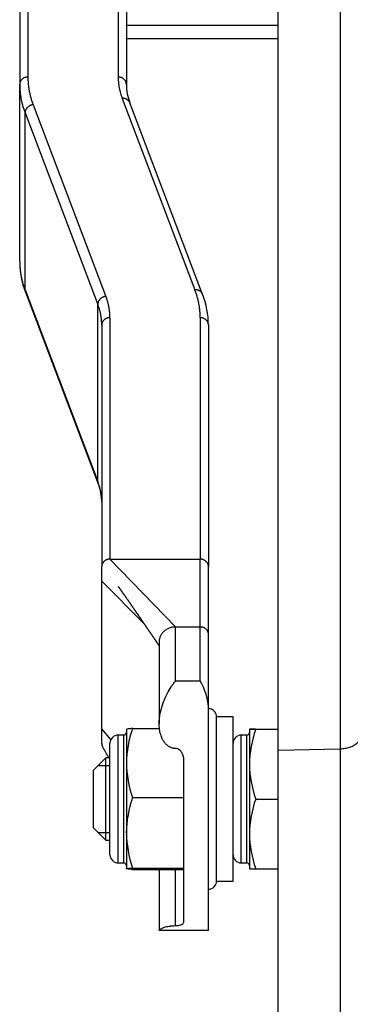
# Model space of a CAD drawing. Header units: inches. Extents: x 53216 to 117387, y -66787 to -22834.
# Tile 69 of 256: x 60601 to 60605, y -30171 to -30159. Entities that reach past the tile are written whole.
import ezdxf

# ---------------------------------------------------------------- set-up
doc = ezdxf.new("R2010")
doc.units = ezdxf.units.IN
doc.header["$MEASUREMENT"] = 0
doc.layers.add('FAKRO LOFT LADDERS', color=7, linetype='Continuous')

msp = doc.modelspace()

# ---------------------------------------------------------------- linework, layer by layer
at = {"layer": 'FAKRO LOFT LADDERS', "color": 7, "linetype": 'Continuous'}
for p, q in [((60602.352, -30146.279), (60602.352, -30159.256)), ((60602.452, -30146.368), (60602.452, -30159.345)), ((60601.152, -30148.767), (60601.152, -30159.345)), ((60601.252, -30148.773), (60601.252, -30159.256)), ((60604.302, -30167.454), (60604.302, -30152.56)), ((60605.061, -30167.438), (60605.061, -30152.571)), ((60604.302, -30158.628), (60602.452, -30158.628)), ((60602.452, -30158.785), (60604.302, -30158.785)), ((60601.152, -30161.503), (60601.152, -30159.345)), ((60602.401, -30159.515), (60603.288, -30161.848)), ((60601.316, -30159.594), (60602.203, -30161.928)), ((60603.381, -30161.903), (60602.494, -30159.569)), ((60601.217, -30161.849), (60601.217, -30159.691)), ((60601.217, -30159.691), (60602.104, -30162.025)), ((60601.217, -30161.849), (60602.104, -30164.182)), ((60601.222, -30161.877), (60602.109, -30164.21)), ((60602.104, -30164.182), (60602.104, -30162.025)), ((60602.252, -30162.187), (60602.252, -30165.129)), ((60603.352, -30162.187), (60603.352, -30165.129)), ((60602.152, -30162.277), (60602.152, -30165.218)), ((60603.452, -30162.277), (60603.452, -30165.218)), ((60602.252, -30165.129), (60603.352, -30165.129)), ((60603.052, -30165.955), (60602.252, -30165.129)), ((60603.352, -30165.955), (60603.352, -30165.129)), ((60602.152, -30165.398), (60602.152, -30165.218)), ((60603.452, -30166.037), (60603.452, -30165.218)), ((60602.152, -30167.196), (60602.152, -30165.398)), ((60602.672, -30165.922), (60602.152, -30165.398)), ((60603.052, -30165.955), (60603.352, -30165.955)), ((60603.052, -30166.612), (60603.052, -30165.955)), ((60603.352, -30166.612), (60603.352, -30165.955)), ((60603.452, -30166.929), (60603.452, -30166.037)), ((60602.852, -30166.135), (60602.852, -30167.132)), ((60603.052, -30166.612), (60603.352, -30166.612)), ((60603.452, -30169.65), (60603.452, -30166.929)), ((60603.552, -30169.05), (60603.552, -30167.05)), ((60603.552, -30169.05), (60603.552, -30167.05)), ((60603.752, -30167.05), (60603.552, -30167.05)), ((60603.752, -30169.05), (60603.752, -30167.05)), ((60602.152, -30167.376), (60602.152, -30167.196)), ((60602.263, -30167.327), (60602.152, -30167.196)), ((60602.452, -30167.2), (60602.452, -30167.612)), ((60602.452, -30167.2), (60602.452, -30167.2)), ((60602.528, -30167.192), (60602.855, -30167.192)), ((60603.952, -30167.2), (60603.952, -30167.626)), ((60604.028, -30167.2), (60604.302, -30167.2)), ((60604.028, -30167.201), (60604.302, -30167.201)), ((60602.352, -30168.829), (60602.352, -30167.272)), ((60602.422, -30167.272), (60602.352, -30167.272)), ((60602.422, -30168.829), (60602.422, -30167.272)), ((60603.852, -30168.829), (60603.852, -30167.272)), ((60603.922, -30167.272), (60603.852, -30167.272)), ((60603.922, -30168.829), (60603.922, -30167.272)), ((60602.252, -30168.729), (60602.252, -30167.372)), ((60604.302, -30167.454), (60605.061, -30167.438)), ((60604.302, -30171.617), (60604.302, -30167.454)), ((60605.061, -30171.602), (60605.061, -30167.438)), ((60602.202, -30167.55), (60602.052, -30167.7)), ((60602.202, -30168.55), (60602.202, -30167.55)), ((60602.252, -30167.55), (60602.202, -30167.55)), ((60603.152, -30169.548), (60603.152, -30167.571)), ((60602.052, -30168.4), (60602.052, -30167.7)), ((60602.11, -30167.642), (60602.252, -30167.642)), ((60602.452, -30167.612), (60602.452, -30168.462)), ((60603.952, -30167.626), (60603.952, -30168.476)), ((60602.528, -30168.033), (60603.152, -30168.033)), ((60604.028, -30168.051), (60604.302, -30168.051)), ((60602.052, -30168.4), (60602.202, -30168.55)), ((60602.11, -30168.458), (60602.252, -30168.458)), ((60602.202, -30168.55), (60602.252, -30168.55)), ((60602.452, -30168.462), (60602.452, -30168.9)), ((60603.952, -30168.476), (60603.952, -30168.9)), ((60602.352, -30168.829), (60602.422, -30168.829)), ((60602.452, -30168.9), (60602.452, -30168.9)), ((60602.452, -30168.9), (60602.452, -30168.901)), ((60602.528, -30168.891), (60603.152, -30168.891)), ((60602.528, -30168.909), (60603.152, -30168.909)), ((60602.852, -30168.909), (60602.852, -30169.648)), ((60603.052, -30169.593), (60603.052, -30168.909)), ((60603.852, -30168.829), (60603.922, -30168.829)), ((60604.028, -30168.901), (60604.302, -30168.901)), ((60603.452, -30169.643), (60603.452, -30169.15)), ((60603.552, -30169.05), (60603.752, -30169.05)), ((60602.856, -30169.65), (60603.452, -30169.65))]:
    msp.add_line(p, q, dxfattribs=at)
for centre, radius, start, end in [((60603.078, -30159.343), 0.626, 180.2521, 201.2203), ((60602.2, -30161.499), 1.048, 180.1927, 201.1362), ((60602.404, -30162.28), 1.048, 0.1927, 21.1362), ((60601.526, -30164.437), 0.626, 0.2521, 21.2203), ((60602.738, -30166.98), 0.715, 4.1472, 30.9491), ((60603.452, -30167.05), 0.1, 0, 90), ((60603.736, -30167.627), 1.284, 160.1895, 179.3405), ((60604.021, -30161.171), 6.03, 269.3384, 270.0598), ((60604.015, -30172.068), 4.868, 89.8541, 90.7477), ((60605.264, -30167.641), 1.312, 160.4015, 179.3516), ((60602.352, -30167.372), 0.1, 90, 180), ((60602.422, -30167.242), 0.03, 270, 0), ((60603.852, -30167.372), 0.1, 90, 180), ((60603.922, -30167.242), 0.03, 270, 0), ((60577.455, -30181.605), 28.492, 29.5554, 29.8592), ((60603.756, -30167.594), 1.304, 180.8047, 199.6653), ((60605.284, -30167.608), 1.332, 180.7912, 199.4557), ((60603.828, -30168.484), 1.377, 160.8602, 179.0867), ((60605.301, -30168.498), 1.349, 160.6627, 179.0718), ((60603.789, -30168.447), 1.337, 180.6448, 199.4083), ((60605.262, -30168.461), 1.31, 180.6554, 199.6101), ((60602.352, -30168.729), 0.1, 180, 270), ((60603.852, -30168.729), 0.1, 180, 270), ((60602.422, -30168.859), 0.03, 0, 90), ((60603.922, -30168.859), 0.03, 0, 90), ((60604.015, -30164.033), 4.868, 269.2523, 270.1459), ((60603.452, -30169.05), 0.1, 270, 0)]:
    msp.add_arc(centre, radius, start, end, dxfattribs=at)
for points, weights in [([(60601.252, -30159.256), (60601.152, -30159.256), (60601.152, -30159.345)], [1, 0.707106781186, 1]), ([(60601.252, -30159.256), (60601.252, -30159.426), (60601.316, -30159.594)], [1, 0.996592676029, 1]), ([(60602.452, -30159.345), (60602.452, -30159.256), (60602.352, -30159.256)], [1, 0.707106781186, 1]), ([(60602.352, -30159.256), (60602.352, -30159.386), (60602.401, -30159.515)], [1, 0.996592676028, 1]), ([(60601.152, -30159.345), (60601.152, -30159.52), (60601.217, -30159.691)], [1, 0.99659267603, 1]), ([(60602.494, -30159.569), (60602.472, -30159.51), (60602.401, -30159.515)], [1, 0.812222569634, 1]), ([(60601.316, -30159.594), (60601.217, -30159.602), (60601.217, -30159.691)], [1, 0.707106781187, 1]), ([(60601.152, -30161.503), (60601.152, -30161.677), (60601.217, -30161.849)], [1, 0.99659267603, 1]), ([(60601.217, -30161.849), (60601.217, -30161.863), (60601.222, -30161.877)], [1, 0.986817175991, 1]), ([(60602.203, -30161.928), (60602.104, -30161.935), (60602.104, -30162.025)], [1, 0.707106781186, 1]), ([(60602.252, -30162.187), (60602.252, -30162.056), (60602.203, -30161.928)], [1, 0.996592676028, 1]), ([(60603.381, -30161.903), (60603.359, -30161.843), (60603.288, -30161.848)], [1, 0.812222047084, 1]), ([(60603.352, -30162.187), (60603.352, -30162.016), (60603.288, -30161.848)], [1, 0.99659267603, 1]), ([(60602.152, -30162.277), (60602.152, -30162.15), (60602.104, -30162.025)], [1, 0.99659267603, 1]), ([(60602.252, -30162.187), (60602.152, -30162.187), (60602.152, -30162.277)], [1, 0.707106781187, 1]), ([(60603.452, -30162.277), (60603.452, -30162.187), (60603.352, -30162.187)], [1, 0.707106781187, 1]), ([(60602.104, -30164.182), (60602.104, -30164.196), (60602.109, -30164.21)], [1, 0.98681923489, 1]), ([(60602.152, -30164.434), (60602.152, -30164.307), (60602.104, -30164.182)], [1, 0.996592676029, 1]), ([(60602.252, -30165.129), (60602.152, -30165.129), (60602.152, -30165.218)], [1, 0.707106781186, 1]), ([(60603.452, -30165.218), (60603.452, -30165.129), (60603.352, -30165.129)], [1, 0.707106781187, 1]), ([(60603.052, -30165.955), (60602.852, -30165.955), (60602.852, -30166.135)], [1, 0.707106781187, 1]), ([(60603.452, -30166.037), (60603.444, -30165.955), (60603.352, -30165.955)], [1, 0.737493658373, 1]), ([(60605.061, -30167.438), (60605.302, -30167.433), (60605.302, -30167.289)], [1, 0.719339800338, 1]), ([(60602.152, -30167.376), (60602.152, -30167.399), (60602.165, -30167.42)], [1, 0.967343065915, 1])]:
    msp.add_rational_spline(points, weights, degree=2, dxfattribs=at)
for points, knots in [([(60602.351, -30165.461), (60602.351, -30165.461), (60602.352, -30165.462), (60602.352, -30165.462), (60602.353, -30165.464), (60602.355, -30165.465), (60602.357, -30165.468), (60602.359, -30165.471), (60602.361, -30165.474), (60602.363, -30165.476), (60602.365, -30165.479), (60602.367, -30165.482), (60602.369, -30165.485), (60602.371, -30165.488), (60602.373, -30165.491), (60602.376, -30165.494), (60602.379, -30165.498), (60602.382, -30165.503), (60602.386, -30165.508), (60602.389, -30165.513), (60602.392, -30165.517), (60602.394, -30165.52), (60602.397, -30165.524), (60602.4, -30165.528), (60602.403, -30165.532), (60602.405, -30165.535), (60602.408, -30165.539), (60602.411, -30165.544), (60602.414, -30165.548), (60602.417, -30165.551), (60602.419, -30165.554), (60602.421, -30165.558), (60602.424, -30165.562), (60602.427, -30165.567), (60602.43, -30165.57), (60602.432, -30165.573), (60602.434, -30165.577), (60602.437, -30165.58), (60602.44, -30165.585), (60602.445, -30165.592), (60602.452, -30165.601), (60602.458, -30165.61), (60602.463, -30165.617), (60602.465, -30165.621), (60602.467, -30165.624), (60602.47, -30165.627), (60602.472, -30165.631), (60602.475, -30165.635), (60602.478, -30165.639), (60602.481, -30165.644), (60602.484, -30165.648), (60602.486, -30165.651), (60602.488, -30165.653), (60602.49, -30165.657), (60602.493, -30165.66), (60602.495, -30165.663), (60602.497, -30165.666), (60602.499, -30165.67), (60602.502, -30165.673), (60602.504, -30165.677), (60602.507, -30165.681), (60602.511, -30165.686), (60602.514, -30165.692), (60602.518, -30165.697), (60602.521, -30165.701), (60602.524, -30165.705), (60602.527, -30165.709), (60602.53, -30165.714), (60602.534, -30165.72), (60602.538, -30165.726), (60602.541, -30165.731), (60602.544, -30165.734), (60602.546, -30165.738), (60602.549, -30165.742), (60602.551, -30165.745), (60602.553, -30165.747), (60602.555, -30165.751), (60602.559, -30165.756), (60602.562, -30165.761), (60602.565, -30165.766), (60602.569, -30165.771), (60602.573, -30165.777), (60602.577, -30165.783), (60602.581, -30165.789), (60602.585, -30165.795), (60602.589, -30165.8), (60602.592, -30165.804), (60602.594, -30165.807), (60602.597, -30165.812), (60602.601, -30165.817), (60602.604, -30165.822), (60602.606, -30165.826), (60602.609, -30165.829), (60602.611, -30165.833), (60602.614, -30165.836), (60602.617, -30165.841), (60602.62, -30165.845), (60602.623, -30165.849), (60602.624, -30165.852), (60602.627, -30165.855), (60602.63, -30165.859), (60602.632, -30165.863), (60602.635, -30165.868), (60602.639, -30165.873), (60602.641, -30165.877), (60602.644, -30165.88), (60602.646, -30165.884), (60602.649, -30165.887), (60602.651, -30165.891), (60602.653, -30165.894), (60602.656, -30165.898), (60602.659, -30165.902), (60602.661, -30165.905), (60602.664, -30165.91), (60602.668, -30165.915), (60602.672, -30165.921), (60602.676, -30165.927), (60602.68, -30165.933), (60602.684, -30165.94), (60602.689, -30165.946), (60602.692, -30165.951), (60602.694, -30165.954), (60602.697, -30165.959), (60602.701, -30165.964), (60602.704, -30165.969), (60602.707, -30165.973), (60602.711, -30165.979), (60602.715, -30165.984), (60602.719, -30165.99), (60602.723, -30165.996), (60602.727, -30166.003), (60602.731, -30166.008), (60602.735, -30166.013), (60602.738, -30166.019), (60602.742, -30166.023), (60602.745, -30166.028), (60602.749, -30166.035), (60602.754, -30166.042), (60602.758, -30166.047), (60602.76, -30166.05), (60602.762, -30166.054), (60602.766, -30166.06), (60602.771, -30166.066), (60602.774, -30166.071), (60602.779, -30166.078), (60602.784, -30166.085), (60602.788, -30166.092), (60602.791, -30166.096), (60602.795, -30166.101), (60602.8, -30166.109), (60602.804, -30166.115), (60602.808, -30166.12), (60602.81, -30166.124), (60602.814, -30166.13), (60602.819, -30166.136), (60602.822, -30166.142), (60602.825, -30166.146), (60602.828, -30166.15), (60602.833, -30166.158), (60602.839, -30166.166), (60602.843, -30166.173), (60602.847, -30166.178), (60602.85, -30166.182), (60602.851, -30166.185), (60602.852, -30166.185)], [0.5111977, 0.5111977, 0.5111977, 0.5111977, 0.5126283, 0.5142554, 0.5153208, 0.5171028, 0.5197507, 0.5227441, 0.5248375, 0.5263165, 0.5286811, 0.5308469, 0.5326724, 0.534511, 0.5374157, 0.5395575, 0.5417323, 0.5452573, 0.5497344, 0.553116, 0.5549584, 0.5571284, 0.5598955, 0.5626394, 0.564939, 0.5674532, 0.5697691, 0.5727566, 0.5758392, 0.578056, 0.5798941, 0.5817415, 0.5855493, 0.5880523, 0.5901573, 0.5920164, 0.5943269, 0.5961772, 0.5990703, 0.603575, 0.6097789, 0.6170049, 0.6204026, 0.6228492, 0.6239689, 0.626357, 0.628678, 0.6307277, 0.6339101, 0.6370879, 0.6400015, 0.6417048, 0.6425089, 0.6448737, 0.6475482, 0.6492649, 0.6507651, 0.6531303, 0.6558512, 0.6576035, 0.6604196, 0.6639249, 0.6667726, 0.6704932, 0.6733595, 0.6750633, 0.6784678, 0.6810359, 0.6834066, 0.6902285, 0.691791, 0.69314, 0.6963082, 0.6984945, 0.7006086, 0.7015928, 0.7031056, 0.7070379, 0.7114548, 0.713403, 0.715623, 0.7204025, 0.7243749, 0.7271346, 0.7320239, 0.7354717, 0.7375486, 0.7387366, 0.7417549, 0.7457561, 0.74905, 0.7507527, 0.7523085, 0.7549862, 0.7576385, 0.7595145, 0.7635562, 0.765659, 0.7666228, 0.7687157, 0.7723786, 0.7737613, 0.7762318, 0.7810495, 0.7823423, 0.784084, 0.7866529, 0.7896936, 0.7910023, 0.7929835, 0.7958566, 0.7986175, 0.799861, 0.8023008, 0.8067759, 0.8095923, 0.8138107, 0.8173872, 0.8205949, 0.826216, 0.8287921, 0.8297986, 0.8322223, 0.8377034, 0.8397928, 0.8414508, 0.8459228, 0.849502, 0.8515507, 0.8568081, 0.8613757, 0.8633397, 0.866591, 0.8707933, 0.8736525, 0.8754789, 0.8795156, 0.8861719, 0.8883795, 0.8892216, 0.8911682, 0.8960842, 0.9002505, 0.9027392, 0.905569, 0.913007, 0.916138, 0.9178443, 0.9207233, 0.9264328, 0.9308821, 0.9332684, 0.9354127, 0.938646, 0.9441122, 0.9470457, 0.9490534, 0.9507535, 0.9557424, 0.9624235, 0.9664165, 0.9685396, 0.97242, 0.9733657, 0.9733657, 0.9733657, 0.9733657]), ([(60603.052, -30167.436), (60603.038, -30167.436), (60603.025, -30167.434), (60603.006, -30167.428), (60602.999, -30167.426), (60602.987, -30167.421), (60602.981, -30167.418), (60602.964, -30167.408), (60602.954, -30167.4), (60602.935, -30167.383), (60602.926, -30167.373), (60602.911, -30167.353), (60602.904, -30167.343), (60602.892, -30167.321), (60602.887, -30167.311), (60602.873, -30167.277), (60602.866, -30167.254), (60602.857, -30167.209), (60602.854, -30167.187), (60602.851, -30167.142), (60602.852, -30167.12), (60602.855, -30167.056), (60602.862, -30167.015), (60602.88, -30166.938), (60602.892, -30166.901), (60602.919, -30166.832), (60602.934, -30166.799), (60602.965, -30166.739), (60602.982, -30166.711), (60603.008, -30166.672), (60603.016, -30166.659), (60603.034, -30166.635), (60603.043, -30166.623), (60603.052, -30166.612)], [0, 0, 0, 0, 0.03125, 0.03125, 0.046875, 0.046875, 0.0625, 0.0625, 0.09375, 0.09375, 0.125, 0.125, 0.15625, 0.15625, 0.1875, 0.1875, 0.25, 0.25, 0.3125, 0.3125, 0.375, 0.375, 0.5, 0.5, 0.625, 0.625, 0.75, 0.75, 0.875, 0.875, 0.9375, 0.9375, 1, 1, 1, 1]), ([(60602.528, -30167.192), (60602.505, -30167.193), (60602.485, -30167.195), (60602.46, -30167.198), (60602.453, -30167.199), (60602.452, -30167.2)], [0, 0, 0, 0, 0.5, 0.5, 0.9691461, 0.9691461, 0.9691461, 0.9691461]), ([(60603.152, -30167.571), (60603.152, -30167.556), (60603.15, -30167.541), (60603.144, -30167.519), (60603.141, -30167.512), (60603.135, -30167.498), (60603.132, -30167.491), (60603.124, -30167.478), (60603.119, -30167.472), (60603.109, -30167.46), (60603.103, -30167.455), (60603.09, -30167.446), (60603.083, -30167.442), (60603.068, -30167.437), (60603.06, -30167.436), (60603.052, -30167.436)], [0, 0, 0, 0, 0.25, 0.25, 0.375, 0.375, 0.5, 0.5, 0.625, 0.625, 0.75, 0.75, 0.875, 0.875, 1, 1, 1, 1]), ([(60602.452, -30168.9), (60602.452, -30168.9), (60602.452, -30168.9), (60602.454, -30168.899), (60602.455, -30168.898), (60602.461, -30168.897), (60602.466, -30168.897), (60602.486, -30168.894), (60602.505, -30168.893), (60602.528, -30168.891)], [0, 0, 0, 0, 0.125, 0.125, 0.25, 0.25, 0.5, 0.5, 1, 1, 1, 1]), ([(60602.528, -30168.909), (60602.505, -30168.908), (60602.485, -30168.906), (60602.459, -30168.903), (60602.452, -30168.902), (60602.452, -30168.9)], [0, 0, 0, 0, 0.5, 0.5, 1, 1, 1, 1]), ([(60602.855, -30169.65), (60602.854, -30169.65), (60602.853, -30169.65), (60602.852, -30169.649), (60602.851, -30169.648), (60602.854, -30169.644), (60602.857, -30169.641), (60602.866, -30169.634), (60602.873, -30169.631), (60602.887, -30169.624), (60602.892, -30169.622), (60602.904, -30169.617), (60602.911, -30169.615), (60602.926, -30169.61), (60602.935, -30169.607), (60602.954, -30169.603), (60602.964, -30169.601), (60602.981, -30169.598), (60602.987, -30169.597), (60602.999, -30169.596), (60603.006, -30169.595), (60603.025, -30169.594), (60603.038, -30169.593), (60603.052, -30169.593)], [0.5920532, 0.5920532, 0.5920532, 0.5920532, 0.625, 0.625, 0.6875, 0.6875, 0.75, 0.75, 0.8125, 0.8125, 0.84375, 0.84375, 0.875, 0.875, 0.90625, 0.90625, 0.9375, 0.9375, 0.953125, 0.953125, 0.96875, 0.96875, 1, 1, 1, 1]), ([(60603.052, -30169.593), (60603.06, -30169.593), (60603.068, -30169.593), (60603.083, -30169.591), (60603.09, -30169.59), (60603.109, -30169.586), (60603.12, -30169.582), (60603.136, -30169.574), (60603.142, -30169.57), (60603.15, -30169.56), (60603.152, -30169.554), (60603.152, -30169.548)], [0, 0, 0, 0, 0.125, 0.125, 0.25, 0.25, 0.5, 0.5, 0.75, 0.75, 1, 1, 1, 1])]:
    msp.add_open_spline(points, degree=3, knots=knots, dxfattribs=at)
msp.add_open_spline([(60603.452, -30169.645), (60603.452, -30169.644), (60603.452, -30169.644), (60603.452, -30169.643)], degree=3, dxfattribs=at)

doc.saveas('drawing.dxf')
